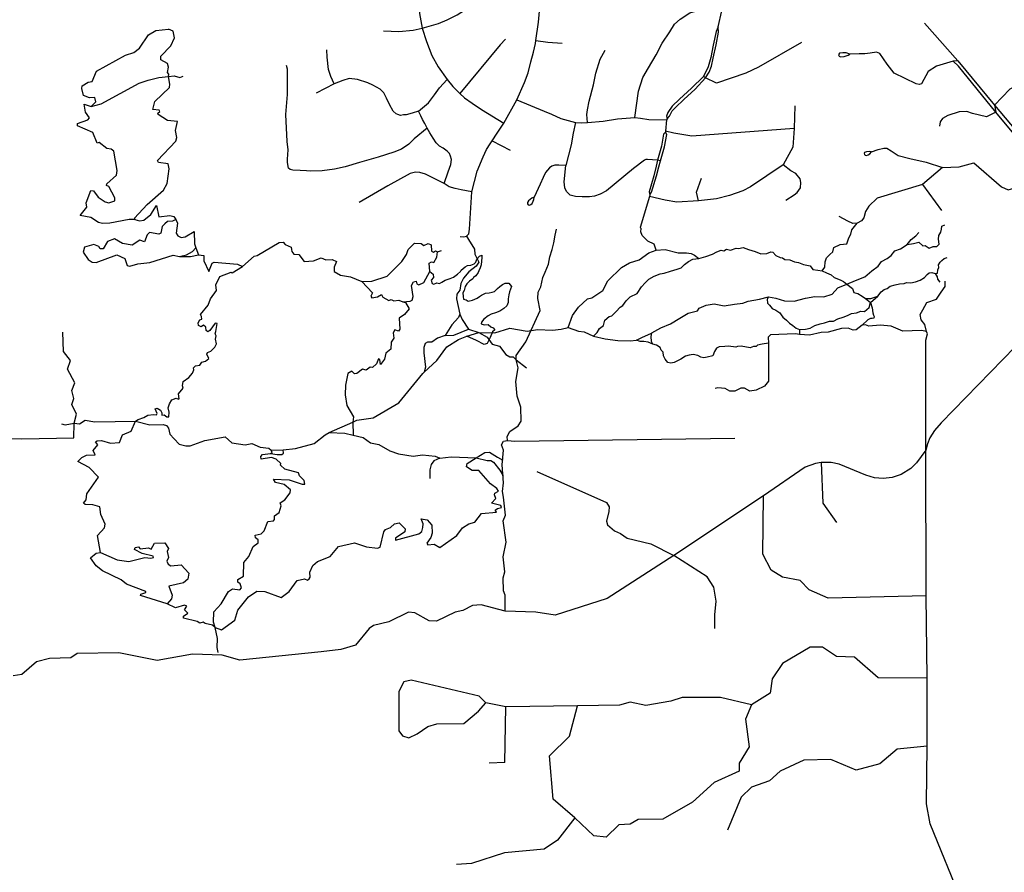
# Model space of a CAD drawing. Header units: millimetres. Extents: x 35 to 72953, y -43 to 70184.
# Tile 42 of 204: x 21656 to 25383, y 34723 to 37952. Entities that reach past the tile are written whole.
import ezdxf

# ---------------------------------------------------------------- set-up
doc = ezdxf.new("R2010")
doc.units = ezdxf.units.MM
doc.layers.add('roads_3', color=3, linetype='Continuous')

msp = doc.modelspace()

# ---------------------------------------------------------------- linework, layer by layer
at = {"layer": 'roads_3'}
for points in [[(23166.17, 38347.03), (23166.37, 38328.21), (23165.98, 38267.67), (23165.95, 38219.67), (23167.41, 38178.24), (23167.03, 38132.99), (23167, 38085.12), (23166.15, 38024.23), (23169.49, 37974.47), (23178.83, 37918.81), (23195.93, 37869.18), (23215.38, 37815.81), (23239.54, 37773.39), (23273.37, 37725.5), (23295.84, 37698.92), (23304.73, 37689.87), (23322.15, 37672.58), (23339.76, 37656.14), (23367.99, 37635.26), (23404.01, 37611.62), (23487.8, 37560.21)], [(24300.13, 37924.84), (24313.17, 37984.96), (24347.7, 38151.78)], [(23033.19, 37908.88), (23090.93, 37907.13), (23145.78, 37912.26), (23178.83, 37918.81), (23241.47, 37937.4), (23273.72, 37950.87), (23311.83, 37970.04), (23340.04, 37987.77), (23357.64, 37998.71), (23375.12, 38011.68), (23388.12, 38026.19), (23419, 38053.6), (23441.32, 38076.75)], [(23323, 37130.66), (23337.14, 37129.41), (23347.7, 37131.7), (23356.09, 37140.45), (23358.12, 37157.74), (23367.2, 37299.15), (23387.7, 37377.96), (23409.87, 37431.79), (23423.29, 37459.68), (23436.47, 37480.81), (23444.2, 37492.72), (23463.4, 37522.29), (23487.8, 37560.21), (23537.38, 37647.73), (23566.71, 37713.88), (23580.38, 37750.71), (23590.71, 37791.91), (23600.24, 37829.03), (23607.76, 37861.95), (23609.39, 37872.62), (23620.14, 37942.52), (23627.17, 38025.44)], [(23984.73, 37580.57), (23998.03, 37681.13), (24014.99, 37732.86), (24035.93, 37769.23), (24065.3, 37818.01), (24088.2, 37862.71), (24116.11, 37904.92), (24133.99, 37934.59), (24155.73, 37953.89), (24192.45, 37977.19), (24231.42, 37989.03), (24266.9, 37991.75), (24313.17, 37984.96)], [(25080.13, 37937.79), (25206.18, 37795.71), (25345.56, 37627.89), (25540.89, 37395.27), (25597.75, 37323.39), (25614.21, 37310.73), (25631.63, 37304.67), (25668.28, 37303.62), (25726.37, 37300.58), (25743.05, 37297.04), (25755.64, 37285.02), (25772.82, 37250.27), (25769.24, 37221.16), (25751.04, 37193.03), (25746.52, 37181.42), (25748.03, 37168.35), (25758.1, 37159.84), (25790.22, 37147.76)], [(22092.21, 37194.83), (22070.58, 37195.21), (21997.01, 37181.6), (21970.06, 37179.64), (21954.53, 37183.64), (21925.35, 37202.07), (21884.87, 37210.31), (21910.32, 37241.21), (21907.89, 37257.4), (21924.69, 37304.05), (21934.77, 37304.04), (21953.67, 37279.08), (21979.55, 37261.22), (21992.92, 37258.32), (22016.75, 37266.06), (22016.1, 37276.92), (21993.54, 37319.95), (21984.69, 37323.73), (21985.73, 37330.05), (22022.49, 37362.94), (22025.52, 37380.11), (22012.59, 37453.95), (22002.61, 37461.39), (21985.76, 37463.51), (21956.59, 37486.92), (21948.86, 37483.49), (21932.52, 37524.19), (21875.31, 37550.11), (21874.82, 37558.49), (21913.63, 37571.87), (21919.95, 37580.4), (21904.62, 37601.36), (21900.03, 37631.18), (21926.29, 37622.45), (21944.09, 37640.93), (21940.17, 37656.98), (21919.92, 37656), (21896.95, 37664.89), (21890.67, 37690.94), (21891.9, 37700.92), (21914.7, 37715.08), (21930.24, 37717.06), (21947.04, 37756.84), (22056.79, 37816.83), (22087.49, 37826.77), (22109.36, 37843.83), (22143.49, 37893.57), (22170.9, 37910.5), (22219.12, 37915.67)], [(22090.9, 37199.71), (22138.21, 37251.65), (22199.75, 37305.47), (22213.9, 37331.51), (22221.76, 37387.15), (22218.11, 37405.99), (22181.67, 37411.12), (22177.06, 37417.67), (22246.71, 37492.1), (22250.4, 37505.73), (22245.81, 37531.45), (22253.28, 37566.36), (22214.86, 37569.16), (22179.66, 37592.58), (22178.44, 37598.13), (22186.73, 37603.55), (22184.39, 37609.43), (22160, 37611.11), (22167.09, 37641.48), (22223.44, 37694.53), (22224.4, 37707.27), (22219.79, 37735.97), (22220.29, 37745.07), (22214.83, 37751.18), (22219.27, 37771.9), (22215.42, 37785.98), (22190.48, 37799.86), (22190.68, 37813.05), (22228.1, 37852.15), (22242.44, 37882.84), (22236.44, 37908.67), (22219.12, 37915.67)], [(24300.13, 37924.84), (24292.32, 37907.39), (24280.93, 37855.37), (24271.8, 37808.15), (24262.21, 37773.19), (24243.78, 37736.37), (24199.13, 37692.2), (24153.58, 37650.12), (24125.71, 37624.03), (24109.08, 37600.22), (24104.04, 37586.3), (24107.02, 37576.12)], [(24107.02, 37576.12), (24115.73, 37586.4), (24126, 37606.87), (24137.62, 37619.44), (24169.37, 37649.08), (24212.51, 37688.94), (24251.59, 37730.75), (24265.97, 37752.7), (24274.89, 37775.84), (24281.07, 37806), (24292.2, 37856.14), (24301.42, 37904.5), (24300.13, 37924.84)], [(23494.48, 37877.94), (23474.67, 37855.66), (23322.15, 37672.58)], [(23609.39, 37872.62), (23655.31, 37866.93), (23709.23, 37862.98)], [(24615.22, 37864.55), (24452.21, 37771.71), (24404.52, 37749.28), (24293.21, 37711.65), (24251.59, 37730.75), (24243.78, 37736.37)], [(25683.56, 37883.56), (25631.65, 37874.77), (25597.89, 37866.36), (25561, 37840.89), (25500.32, 37811.51), (25491.35, 37766.39), (25485.53, 37731.98), (25477.09, 37720.69), (25439.06, 37707.88), (25403.58, 37688.15), (25345.56, 37627.89), (25350.97, 37600.81), (25314.97, 37583.5), (25262.5, 37596.88), (25240.9, 37603.47), (25212.1, 37602.88), (25169.06, 37588.21), (25147.99, 37577.91), (25139.41, 37564.95), (25137.68, 37548.82)], [(22846.24, 37708.87), (22833.65, 37736.6), (22824.91, 37763), (22820.25, 37809.64), (22818.77, 37837.82)], [(23804.6, 37561.8), (23802.68, 37592.01), (23804.88, 37609.62), (23811.44, 37642.66), (23827.17, 37705.29), (23837.11, 37748.6), (23852.35, 37802.23), (23872.12, 37836.6)], [(24797.7, 37821.38), (24784.58, 37825.48), (24770.94, 37825.74), (24758.82, 37824.24), (24754.78, 37818.71), (24757.56, 37813.69), (24762.6, 37810.91), (24776.99, 37812.41), (24791.89, 37816.68), (24797.7, 37821.38)], [(25206.18, 37795.71), (25189.05, 37794.01), (25125.44, 37775.27), (25094.87, 37755.93), (25068.52, 37708.11), (25060.82, 37706.31), (25048.44, 37708.96), (24965.32, 37749.42), (24939.57, 37783.29), (24910.84, 37823.87), (24899.26, 37828.27), (24874.98, 37825.25), (24854.44, 37822.78), (24832.8, 37821.93), (24797.7, 37821.38)], [(25766.49, 37128.77), (25752.05, 37147.23), (25744.46, 37163.87), (25730.33, 37178.45), (25714.7, 37185.46), (25701.03, 37184), (25683.85, 37176.47), (25666.7, 37177.43), (25651.55, 37186.5), (25635.91, 37214.15), (25627.33, 37240.29), (25619.27, 37268.95), (25610.16, 37284.6), (25586.18, 37317.92), (25525.04, 37391.93), (25350.97, 37600.81), (25209.53, 37775.8), (25189.05, 37794.01)], [(22673.27, 37389.25), (22669.47, 37411.29), (22669.35, 37423.85), (22671.51, 37440.8), (22671.65, 37459.03), (22668.65, 37490.31), (22662.88, 37592.99), (22669.07, 37668.19), (22670.09, 37764.65), (22666.27, 37778)], [(21926.29, 37622.45), (21963.88, 37633.46), (22108.3, 37711.47), (22142.02, 37722.97), (22183.17, 37732.23), (22219.79, 37735.97), (22240.24, 37738.97), (22261.89, 37732.51), (22274.61, 37737.16)], [(23165.76, 37604.91), (23141.28, 37597.78), (23118.74, 37591.33), (23108.4, 37590.6), (23097.18, 37589.22), (23087.32, 37592.16), (23081.2, 37595.02), (23070.09, 37604.88), (23055.05, 37630.45), (23044.57, 37654.61), (23034.23, 37673.91), (23019.98, 37687.89), (22993.19, 37703.68), (22973.14, 37712.59), (22934.69, 37724.88), (22903.51, 37728.45), (22878.95, 37721.79), (22846.24, 37708.87)], [(23165.76, 37604.91), (23202.79, 37637.1), (23225.66, 37667.37), (23244.37, 37693.72), (23273.37, 37725.5)], [(22846.24, 37708.87), (22777.49, 37672.7)], [(23537.38, 37647.73), (23640.72, 37605.07), (23669.28, 37593.23), (23704.04, 37577.7), (23759.43, 37561.7), (23782.68, 37560.32), (23804.6, 37561.8), (23864.18, 37567.25), (23919.05, 37576.29), (23984.73, 37580.57), (24005.8, 37578.21), (24036.65, 37573.29), (24104.52, 37572.15)], [(23262.38, 37331.77), (23278.01, 37375.42), (23287.84, 37403.6), (23290.63, 37422.01), (23286.93, 37434.99), (23282.42, 37444.96), (23273.33, 37454.03), (23258.85, 37464.7), (23244.76, 37472.11), (23232.79, 37484.63), (23220.49, 37502.93), (23208.54, 37522.96), (23198.49, 37540.37), (23189.26, 37558.18), (23180.95, 37573.86), (23174.13, 37587.64), (23165.76, 37604.91)], [(24590.06, 37624.79), (24587.33, 37539.93), (24582.59, 37468.3), (24545.67, 37401.91)], [(24879.85, 37450.86), (24904.59, 37460.15), (24926.07, 37465.17), (24937.34, 37464.36), (24954, 37455.31), (24980.75, 37436.69), (25024.7, 37425.79), (25087.04, 37411.51), (25149.04, 37391.84), (25212.25, 37394.9), (25267.31, 37408.87), (25372.46, 37318.37), (25397.51, 37306.59), (25418.14, 37313.9), (25472.68, 37377.73), (25525.04, 37391.93), (25540.89, 37395.27), (25642.74, 37482.04), (25774.53, 37555.52), (25870.28, 37628.03)], [(24107.02, 37576.12), (24104.52, 37572.15), (24100.65, 37529.31), (24099.71, 37525.17)], [(23198.49, 37540.37), (23148.57, 37500.49), (23128.41, 37480.07), (23100.95, 37460.87), (23071.81, 37449.63), (23013.27, 37430.71), (22942.11, 37410.09), (22888.35, 37394.43), (22847.74, 37385.16), (22801.22, 37379.65), (22754.78, 37378.49), (22742.11, 37379.39), (22717.82, 37380.3), (22689.44, 37381.4), (22679.62, 37383.71), (22673.27, 37389.25)], [(23759.43, 37561.7), (23750.46, 37522.19), (23742.72, 37477.11), (23723.58, 37398.84)], [(24587.33, 37539.93), (24200.27, 37509.87), (24131.35, 37521.72), (24100.65, 37529.31)], [(23444.2, 37492.72), (23512.34, 37457.57)], [(24099.71, 37525.17), (24092.81, 37518.43), (24085.45, 37472.96), (24070.37, 37419.32), (24064.87, 37397.27), (24055.74, 37360.32), (24038.3, 37299.18), (24040.65, 37287.76)], [(24040.65, 37287.76), (24047.79, 37297.79), (24065.85, 37360.49), (24075.28, 37394.15), (24080.87, 37417.03), (24096.68, 37470.4), (24104.96, 37516.66), (24099.71, 37525.17)], [(24879.85, 37450.86), (24870.5, 37452.88), (24860.66, 37450.62), (24853.84, 37448.36), (24852.58, 37445.6), (24853.58, 37441.08), (24855.59, 37438.56), (24861.15, 37437.56), (24866.96, 37439.82), (24873.53, 37443.58), (24879.85, 37450.86)], [(24080.87, 37417.03), (24070.37, 37419.32), (24031.7, 37422.16), (24025.49, 37421.82), (24020.22, 37419.34), (23979.13, 37388.62), (23876.56, 37303.92), (23853.5, 37291.35), (23831.88, 37283.76), (23812.06, 37280.57), (23785.28, 37280.77), (23760.08, 37281.46), (23739.04, 37287.55), (23732.8, 37293.07), (23725.27, 37300.71), (23719.54, 37314.22), (23716.26, 37337.22), (23723.58, 37398.84)], [(23723.58, 37398.84), (23697.09, 37401.16), (23681.57, 37400.76), (23669.85, 37397.02), (23661.72, 37389.92), (23646.24, 37373.28), (23637.41, 37354.4), (23625.31, 37328.94), (23603.48, 37279.43)], [(24545.67, 37401.91), (24422.56, 37318.08), (24392.4, 37303.06), (24342.02, 37285.31), (24293.4, 37272.96), (24225.24, 37264.98), (24142.78, 37261.13), (24098.48, 37267.57), (24039.31, 37281.89)], [(24555.74, 37268.19), (24586.61, 37288.18), (24598.94, 37296.52), (24610.56, 37315.34), (24612.72, 37335.6), (24609.33, 37349.11), (24593.33, 37369.68), (24573.99, 37378.63), (24545.67, 37401.91)], [(25149.04, 37391.84), (25072.73, 37327.43), (24900.87, 37275.84)], [(23367.2, 37299.15), (23326.54, 37307.63), (23304.65, 37311.84), (23281.86, 37319.05), (23262.38, 37331.77), (23191.82, 37366.09), (23170.62, 37373.44), (23154.33, 37374.41), (23134.35, 37369.52), (23048.96, 37322.5), (22940.3, 37258.83)], [(24225.24, 37264.98), (24217.67, 37298.65), (24236.16, 37351.2)], [(25072.73, 37327.43), (25144.83, 37229.19)], [(23603.48, 37279.43), (23594.86, 37275.18), (23588.25, 37270.03), (23582.18, 37265.78), (23577.53, 37259.21), (23577.89, 37254.23), (23579.84, 37250.14), (23585.56, 37249.6), (23590.92, 37251.19), (23595.92, 37255.28), (23599.67, 37264.16), (23601.99, 37270.56), (23603.48, 37279.43)], [(24040.65, 37287.76), (24039.31, 37281.89), (24004.4, 37164.46)], [(24900.87, 37275.84), (24870.3, 37245.45), (24857.72, 37225.67), (24850.88, 37201.04), (24841.53, 37189.23), (24825.3, 37180.87), (24808.95, 37179.7), (24790.01, 37189.01), (24757.69, 37205.88)], [(22090.9, 37199.71), (22092.21, 37194.83), (22109.16, 37189.83), (22125.83, 37191.81), (22151.93, 37214.4), (22174.37, 37247.63), (22183.28, 37205.5), (22224.15, 37209.46), (22238.84, 37205.79), (22246.65, 37195.03), (22253.51, 37180.94), (22247.92, 37143.59), (22254.5, 37132.5), (22267.49, 37126.28), (22281.9, 37129.82), (22316.1, 37149.85), (22317.38, 37102.19), (22322.99, 37087.42), (22333.15, 37060.65), (22353.22, 37058.26), (22352.83, 37038.97), (22371.91, 36998.27), (22384.18, 37029.52), (22392.66, 37033.4), (22480.32, 37025.23), (22498.8, 37017.08), (22543.25, 37056.55), (22555.31, 37058.64), (22637.46, 37107.46), (22653.75, 37108.66), (22660.24, 37100.68), (22683.78, 37090.68), (22684.24, 37081.37), (22685.84, 37073.39), (22694.02, 37062.96), (22712.19, 37062.17), (22733.27, 37035.44), (22768.02, 37038.29), (22797.41, 37050.13), (22814.16, 37042.02), (22839.02, 37043.22), (22855.31, 37035.67), (22846.25, 37014.62), (22846.61, 36998.1), (22870.33, 36983.45), (22908, 36977.55), (22951.39, 36959.78), (22988.4, 36960.74), (23047.46, 36980.65), (23101.75, 37036.25), (23120.6, 37062.73), (23126.17, 37081.57), (23150.49, 37105.05), (23175.72, 37104.03), (23186.17, 37096.38), (23202.09, 37103.46), (23213.2, 37099.46), (23214.92, 37075.43), (23221.58, 37070.66), (23230.11, 37076.31), (23237.58, 37072.67), (23252.92, 37077.48)], [(22246.65, 37195.03), (22234.77, 37188.72), (22215, 37187.18), (22204.91, 37178.21), (22195.39, 37168.02), (22190.48, 37142.53), (22182.75, 37139.33), (22147.35, 37145.9), (22138.77, 37137.37), (22128.77, 37110.77), (22111.16, 37116.44), (22081.3, 37098.07), (22045.24, 37104.42), (22015.49, 37122.07), (21988.93, 37111.78), (21971.39, 37084.09), (21960.28, 37083.77), (21955.67, 37092.31), (21936.47, 37099.75), (21901.8, 37089.91), (21895.76, 37071.63), (21915.6, 37043.01), (21930.76, 37033.13), (21945.54, 37031.9), (22024.01, 37060.99), (22053.94, 37046.55), (22062.2, 37020.05), (22073.32, 37018.04), (22103.36, 37027), (22148.29, 37031.61), (22237.49, 37059.47), (22261.31, 37054.35), (22302.42, 37054.25), (22333.15, 37060.65)], [(27801.66, 37165.81), (27587.24, 37163.77), (27266.73, 37169.11), (26673.6, 37175.54), (26502.41, 37194.35), (26409.3, 37196.53), (26349.59, 37186.51), (26309.74, 37177.92), (26240.59, 37176.02), (26040.14, 37172.13), (25884.2, 37174.39), (25833.58, 37167.86), (25790.22, 37147.76), (25770.36, 37134.41), (25766.49, 37128.77), (25623.71, 36920.72), (25516.46, 36808.19), (25143.15, 36425.18), (25117.99, 36396.26), (25100.47, 36367.95), (25091.37, 36345.63), (25085.87, 36321.15)], [(23501.78, 36358.17), (23501.18, 36373.15), (23511.28, 36392.58), (23542, 36413.84), (23554.35, 36431.79), (23552.69, 36484.56), (23539.35, 36526.35), (23534.02, 36580.9), (23542.44, 36633.1), (23535.5, 36663.25), (23535.13, 36679.33), (23571.14, 36731.73), (23625.47, 36850.63), (23617.13, 36896.31), (23618.46, 36919.58), (23628.49, 36939.42), (23636.59, 36975.1), (23644.44, 36994.96), (23656.84, 37025.87), (23661.92, 37053.77), (23671.28, 37081.42), (23677.36, 37106.3), (23682.17, 37135.2), (23688, 37157.99)], [(24065.17, 37079.1), (24057.23, 37101.62), (24033.6, 37113.05), (24012.52, 37134.13), (24007.07, 37147.87), (24008.33, 37160.75), (24004.4, 37164.46)], [(24693.41, 37000.03), (24703.71, 37014.54), (24704.23, 37035.15), (24710.05, 37049.48), (24721.92, 37062.28), (24733.8, 37072.09), (24737.85, 37088.92), (24761.1, 37099.97), (24786.36, 37102.47), (24794.19, 37124.84), (24802.04, 37139.92), (24805.83, 37156.25), (24825.3, 37180.87)], [(25015, 37100.64), (25039.19, 37104.58), (25058.89, 37109.35), (25074.29, 37095.26), (25082.62, 37096.25), (25098.53, 37086.7), (25113.25, 37092.8), (25127.14, 37092.79), (25135.93, 37102.01), (25133.66, 37120.86), (25134.24, 37134.01), (25141.76, 37146.5), (25144.79, 37158.56), (25146.07, 37169.62), (25157.44, 37174.64)], [(21814.84, 36420.7), (21827.55, 36417.36), (21861.84, 36423.09), (21882.74, 36421.08), (21904.13, 36435.36), (21940.39, 36428.79), (22094.73, 36431.05), (22149.16, 36416.85), (22199.17, 36418.91), (22211.22, 36414.8), (22219.78, 36404.71), (22224.66, 36381.65), (22240.18, 36364.01), (22259.66, 36344.59), (22284.61, 36337.48), (22300.62, 36337.8), (22356.48, 36358.03), (22434.28, 36371.93), (22458.47, 36348.64), (22509.5, 36341.83), (22535.03, 36346.13), (22566, 36333.25), (22599.43, 36328.9), (22608.28, 36321.02), (22653.76, 36322.2), (22700.2, 36327.26), (22770.94, 36347.16), (22812.4, 36378.83), (22827.38, 36388.24), (22916.27, 36427.75), (22932.42, 36434.93), (22993.83, 36443.75), (23090.5, 36500.65), (23181.56, 36611.42), (23186.58, 36616.6), (23234.51, 36661.31), (23272.94, 36712.06), (23316.74, 36740.9), (23348.16, 36753.17), (23393.72, 36766.76), (23453.84, 36766.21), (23511.67, 36783.87), (23576.07, 36772.41), (23616.19, 36778.92), (23672.41, 36775.22), (23705.09, 36780.19), (23731.76, 36786.31), (23771.07, 36771.9), (23792.79, 36769.37), (23828.14, 36753.26), (23871.59, 36743.18), (23920.08, 36736.1), (23966.56, 36735.56), (23990.28, 36738.05), (24013.22, 36749.44), (24044.37, 36763.16), (24048.82, 36765.67), (24082.78, 36784.75), (24119.66, 36799.31), (24155.04, 36821.4), (24186.38, 36840.49), (24221.23, 36848.51), (24227.81, 36858.57), (24254.59, 36870.11), (24283.89, 36875.62), (24322.28, 36868.05), (24361.67, 36874.06), (24393.49, 36877.56), (24413.22, 36885.59), (24455.66, 36893.6), (24489.51, 36902.12), (24517.81, 36897.58), (24551.14, 36886.5), (24587.5, 36885.98), (24629.95, 36897.51), (24664.81, 36903.02), (24699.66, 36901.49), (24730.99, 36912.54), (24752.73, 36935.64), (24787.09, 36950.2), (24819.43, 36963.76), (24854.04, 36977.82), (24881.08, 36999.91), (24905.09, 37018), (24917.22, 37035.84), (24939.2, 37046.63), (24954.87, 37058.7), (24968.26, 37075.78), (24989.74, 37084.31), (25015, 37100.64), (25030.43, 37118.73), (25047.86, 37133.3), (25059.23, 37145.6)], [(23347.7, 37131.7), (23354.82, 37119.35), (23377.04, 37082.93), (23378.34, 37062.98), (23393.76, 37033.31), (23384.18, 37018.22), (23356.16, 36996.31), (23335.11, 36973.22), (23326.09, 36952.79), (23321.62, 36927.83), (23310.7, 36911.62), (23309.43, 36894.21), (23321.88, 36836.18), (23331.18, 36815.88), (23354.84, 36779.11), (23393.72, 36766.76), (23425.85, 36749.91), (23444.76, 36722.29), (23472.35, 36715.62), (23495.96, 36683.24), (23510.83, 36675.24), (23524.21, 36675.01), (23535.5, 36663.25), (23574.18, 36633.74)], [(22261.31, 37054.35), (22287.08, 37060.69), (22310.53, 37073.54), (22322.99, 37087.42)], [(23731.76, 36786.31), (23748.82, 36831.59), (23771.07, 36862.83), (23805.28, 36893.84), (23820.91, 36898.04), (23863.59, 36926.5), (23882.54, 36962.96), (23933.15, 37012.47), (23964.61, 37031.07), (24000.59, 37041.69), (24036.77, 37068.04), (24065.17, 37079.1), (24099.15, 37080.86), (24147.63, 37068.77), (24179.46, 37069.24), (24197.38, 37065.72), (24209.51, 37059.92), (24226.93, 37047.34)], [(23828.14, 36753.26), (23841.04, 36767.58), (23850.64, 36782.15), (23865.05, 36793.21), (23870.12, 36814.06), (23887.55, 36827.62), (23897.66, 36830.38), (23913.08, 36846.21), (23928.5, 36862.29), (23939.11, 36869.82), (23951.25, 36886.9), (23966.42, 36901.98), (23993.45, 36914.53), (24009.38, 36939.9), (24023.03, 36954.72), (24036.93, 36968.54), (24057.4, 36979.84), (24080.65, 36988.62), (24095.29, 36991.37), (24119.55, 36999.15), (24144.05, 37006.17), (24159.97, 37011.95), (24172.61, 37024.51), (24187.51, 37035.81), (24203.69, 37045.1), (24226.93, 37047.34), (24252.45, 37055.12), (24277.71, 37063.39), (24295.14, 37072.68), (24310.8, 37078.2), (24320.66, 37075.69), (24330.76, 37082.96), (24346.41, 37078.43), (24368.14, 37086.21), (24376.73, 37084.95), (24394.42, 37088.71), (24413.86, 37081.66), (24439.36, 37073.09), (24461.58, 37064.79), (24483.82, 37065.77), (24499.23, 37072.8), (24507.05, 37071.29), (24517.66, 37058.71), (24534.83, 37050.66), (24542.91, 37049.15), (24551.74, 37042.86), (24571.19, 37042.09), (24588.11, 37034.79), (24603.51, 37031.51), (24622.45, 37024.71), (24647.45, 37019.42), (24657.55, 37005.58), (24676.75, 37002.81), (24693.41, 37000.03), (24709.07, 36992.99), (24727.5, 36985.43), (24738.36, 36975.63), (24761.34, 36966.55), (24773.96, 36959.76), (24787.09, 36950.2), (24807.79, 36933.09), (24813.34, 36918.77), (24827.73, 36914.24), (24844.65, 36903.92), (24856.94, 36895.94), (24876.72, 36880.27), (24882.76, 36860.16), (24884.52, 36841.8), (24887.55, 36832.25), (24890.32, 36827.73), (24889.05, 36820.93), (24882.74, 36819.94), (24876.17, 36820.44), (24866.57, 36814.92), (24844.8, 36794.56)], [(22951.39, 36959.78), (22991.85, 36917.73), (22984.88, 36905.1), (22988.26, 36897.78), (23010.2, 36901.65), (23025.28, 36910.61), (23030.73, 36900.74), (23053.42, 36887.98), (23061.61, 36891.63), (23072.44, 36887.41), (23090.9, 36889.83), (23106.62, 36883.61), (23133.55, 36885.25), (23141.75, 36889.02), (23145.62, 36903.31), (23139.16, 36945.55), (23146.98, 36958.74), (23156.03, 36960.72), (23158.84, 36951.19), (23166.94, 36947.41), (23185.21, 36956.49), (23208.22, 36998.15), (23205.52, 37029.63), (23214.37, 37034.39), (23223.41, 37032.06), (23234.66, 37052.83), (23237.58, 37072.67)], [(23208.22, 36998.15), (23221.49, 36987.39), (23222.43, 36975.19), (23213.85, 36964.78), (23217.61, 36952.92), (23223.25, 36950.36), (23235.22, 36954.79), (23245.48, 36952.23), (23254.24, 36956.99), (23265.74, 36964.96), (23285.89, 36971.26), (23297.76, 36976.69), (23313.03, 36987.98), (23324.15, 36997.73), (23326.69, 37003.6), (23341.49, 37016.12), (23351.1, 37020.54), (23363.9, 37022.53), (23375.87, 37026.73), (23382.09, 37033.04), (23386.62, 37045.01), (23395.76, 37055.43), (23405.74, 37059.85), (23404.79, 37050.43), (23403.47, 37037.02), (23402.14, 37023.39), (23399.02, 37011.97), (23393.17, 37000.56), (23391.19, 36994.35), (23382.24, 36981.39), (23373.94, 36974.97), (23370.83, 36969.65), (23358.21, 36960.79), (23348.22, 36951.04), (23342.56, 36941.74), (23338.22, 36925.89), (23333.69, 36917.02), (23334.81, 36903.61), (23335.27, 36892.86), (23345.72, 36890.74), (23354.01, 36885.86), (23370.21, 36889.06), (23386.97, 36896.48), (23396.02, 36902.9), (23404.12, 36907.77), (23419.1, 36916.52), (23432.38, 36916.62), (23444.34, 36919.49), (23453.01, 36922.7), (23463.94, 36933), (23472.89, 36941.75), (23483.16, 36948.17), (23493.71, 36954.15), (23506.9, 36954.03), (23517.15, 36940.83), (23509.89, 36921.55), (23507.33, 36909.25), (23505.25, 36893.95), (23505.33, 36880.2), (23499.49, 36868.35), (23488.93, 36857.6), (23473.86, 36847.75), (23456.62, 36841.22), (23440.98, 36836.02), (23428.64, 36830.49), (23413.09, 36817.31), (23403.29, 36806.68), (23403.1, 36799.47), (23413.64, 36796.25), (23428.9, 36797.02), (23439.25, 36788.69), (23448.48, 36784.7), (23453.93, 36776.71), (23444.89, 36769.85), (23436.94, 36747.58), (23425.39, 36725.23), (23413.41, 36721.21), (23384.55, 36736.4), (23348.16, 36753.17)], [(24489.51, 36902.12), (24484.89, 36893.27), (24486.14, 36878.44), (24493.47, 36869.89), (24503.56, 36857.55), (24517.7, 36852.03), (24532.59, 36841.71), (24537.65, 36834.41), (24544.71, 36824.85), (24558.34, 36813.28), (24569.46, 36802.21), (24582.58, 36793.41), (24594.95, 36782.84), (24607.58, 36778.57), (24630.06, 36779.55), (24648.25, 36783.82), (24665.94, 36793.86), (24685.39, 36799.63), (24701.8, 36803.14), (24720.76, 36809.66), (24736.16, 36809.65), (24752.34, 36818.43), (24772.54, 36824.96), (24788.46, 36831.49), (24804.38, 36838.77), (24823.58, 36841.77), (24839.25, 36847.29), (24853.89, 36847.04), (24871.07, 36861.6), (24876.72, 36880.27), (24904.45, 36904.57), (24916.07, 36920.39), (24927.19, 36929.7), (24938.56, 36932.95), (24950.18, 36943), (24968.87, 36947.76), (24986.05, 36951.02), (25003.23, 36952.02), (25012.57, 36955.78), (25028.74, 36955.28), (25046.43, 36958.52), (25064.11, 36964.55), (25080.78, 36974.84), (25091.15, 36986.15), (25097.97, 36993.19), (25108.33, 36994.44), (25121.02, 36989.98), (25130.05, 36992.16), (25131.32, 37004.23), (25134.1, 37013.28), (25133.1, 37023.33), (25139.42, 37033.89), (25146.56, 37039.74), (25154.64, 37047.27), (25166.27, 37050.79)], [(22094.73, 36431.05), (22104.45, 36437.61), (22125.34, 36445.16), (22140.62, 36454.44), (22162.51, 36457), (22173.22, 36455.63), (22176.96, 36459.84), (22168.42, 36478.24), (22176.34, 36480.12), (22188.67, 36473.46), (22193.56, 36462.67), (22193.41, 36453.64), (22202.59, 36454.78), (22213.02, 36447.31), (22219.97, 36448.19), (22221.91, 36465.13), (22217.94, 36482.01), (22222.6, 36496.66), (22231.87, 36511.8), (22248.33, 36518.32), (22257.72, 36514.5), (22259.99, 36516.02), (22257.07, 36534.55), (22275.1, 36555.7), (22271.98, 36565.19), (22275.02, 36581.02), (22295.63, 36597.02), (22309.52, 36612.72), (22314.66, 36626.01), (22313.63, 36633.73), (22321.8, 36641.07), (22337.56, 36642.91), (22345.77, 36654.83), (22359.33, 36658.45), (22372.28, 36667.98), (22364.5, 36684.77), (22366.61, 36691.25), (22379.24, 36696.58), (22394.45, 36711.94), (22401.53, 36723.79), (22397.62, 36741.33), (22399.73, 36753.88), (22395.88, 36761.93), (22398.36, 36770.13), (22403.6, 36801.4), (22395.66, 36801.72), (22375.67, 36774.91), (22368.27, 36769.56), (22361.94, 36774.59), (22360.99, 36787.12), (22351.86, 36794.55), (22343.45, 36788.66), (22332.65, 36793.13), (22331.02, 36803.32), (22337.28, 36814.39), (22344.91, 36817.22), (22344.27, 36827.79), (22340.03, 36835.25), (22369.16, 36871.02), (22378.22, 36894.85), (22401.33, 36925.93), (22398.61, 36947.82), (22413.99, 36978.73), (22456, 36995.43), (22459.95, 36992.99), (22498.8, 37017.08)], [(25121.02, 36989.98), (25129.03, 36978.08), (25130.29, 36969.04), (25138.43, 36957.55)], [(25087.88, 36770.83), (25081.19, 36797.13), (25067.56, 36815.23), (25063.53, 36835.34), (25074.66, 36852.44), (25089.82, 36880.57), (25125.49, 36893.2), (25143.9, 36920.26), (25158.57, 36940.87), (25159.08, 36961.48)], [(24856.94, 36895.94), (24877.91, 36896.04), (24904.45, 36904.57)], [(23106.62, 36883.61), (23116.69, 36880.06), (23129.67, 36856.77), (23112.8, 36835.72), (23092.63, 36821.55), (23094.77, 36779.2), (23089.58, 36772.22), (23076.03, 36776.45), (23070.08, 36766.14), (23072.52, 36744.97), (23061.49, 36730.9), (23060.71, 36703.96), (23042.34, 36688.79), (23036.95, 36666.41), (23021.59, 36645.91), (23019.43, 36664.09), (23013.41, 36667.75), (23006.52, 36647.7), (22991.25, 36634.07), (22982.4, 36635.52), (22966.85, 36624.45), (22952.92, 36627.68), (22932.57, 36611.95), (22923.43, 36610.3), (22913.36, 36620.06), (22898.57, 36611.87), (22889.4, 36568.09), (22888.43, 36530.85), (22893.76, 36490.83), (22919.81, 36447.46), (22916.27, 36427.75), (22917.89, 36378.49)], [(23321.88, 36836.18), (23316.34, 36823.13), (23291.29, 36796.22), (23266.67, 36755.55), (23237.78, 36744.92), (23215.32, 36730.25), (23200.01, 36730.6), (23190.8, 36725.52), (23185.21, 36710.65), (23185.28, 36690.26), (23191.46, 36635.85), (23186.58, 36616.6)], [(25087.88, 36770.83), (25068.54, 36773.93), (24998.29, 36771.71), (24953.91, 36790.76), (24912.39, 36794.85), (24870.28, 36791.28), (24856.64, 36796.08), (24844.8, 36794.56), (24821.39, 36777.11), (24810.91, 36776.07), (24791.38, 36783.89), (24766.08, 36781.8), (24715.41, 36768.37), (24689.02, 36766.72), (24645.7, 36756.29), (24606.79, 36759.98), (24591.79, 36761.57), (24497.14, 36758.08)], [(21461.28, 36368.06), (21664.37, 36364.86), (21861.39, 36367.69), (21861.84, 36423.09), (21871.58, 36457.18), (21853.43, 36494.4), (21861.53, 36517.52), (21853.48, 36547.69), (21864.61, 36575.84), (21836.37, 36628.15), (21848.53, 36661.32), (21821.28, 36694.53), (21819.32, 36767.93)], [(23266.67, 36755.55), (23299.25, 36756.53), (23354.84, 36779.11)], [(24051.81, 36723.15), (24047.05, 36732.42), (24045.8, 36751.78), (24048.82, 36765.67)], [(24497.14, 36758.08), (24489.4, 36749.8), (24489.53, 36726.85), (24490.14, 36583.11), (24474.79, 36563.61), (24443.91, 36548.58), (24419.47, 36545.02), (24399.13, 36556.29), (24385.39, 36556.59), (24362.24, 36544.37), (24344.2, 36544.68), (24325.71, 36555.23), (24298.59, 36556.89), (24288.07, 36554.31)], [(24607.58, 36778.57), (24606.79, 36759.98)], [(25085.87, 36321.15), (25086.12, 36738.39), (25091.46, 36761.47), (25087.88, 36770.83)], [(24489.53, 36726.85), (24465.59, 36722.84), (24448.72, 36718.91), (24443.35, 36713.56), (24432.8, 36713.64), (24420.17, 36709.13), (24386.52, 36715.36), (24372.69, 36714.18), (24366.56, 36711.09), (24339.29, 36714.89), (24324.38, 36713.38), (24303.93, 36712.4), (24293.31, 36707.88), (24285.72, 36695.32), (24279.15, 36678.23), (24258.44, 36673.21), (24245.04, 36671.21), (24234.43, 36673.23), (24222.57, 36679.52), (24205.14, 36683.04), (24189.22, 36681.05), (24175.33, 36676.79), (24158.4, 36666.49), (24145.77, 36659.46), (24132.63, 36653.19), (24120.75, 36650.93), (24108.89, 36652.95), (24099.04, 36666.02), (24092.73, 36678.85), (24091.74, 36691.92), (24083.91, 36699.72), (24080.13, 36709.78), (24066.5, 36718.59), (24051.81, 36723.15), (24034.93, 36730.17), (24018.76, 36732.7), (24004.37, 36732.96), (23990.28, 36738.05)], [(22396.28, 35650.24), (22385.65, 35659.14), (22358.38, 35664.69), (22350.81, 35670.23), (22338.17, 35665.96), (22328.07, 35672.51), (22276.51, 35685.26), (22275.39, 35692.24), (22293.01, 35704.42), (22279.18, 35716.18), (22288.13, 35730.59), (22279.94, 35735.03), (22245.65, 35724.86), (22214.59, 35739.18), (22112.71, 35770.86), (22114.32, 35776.63), (22133.44, 35782.26), (22133.91, 35786.14), (22060.76, 35813.92), (22040.24, 35830.34), (21969.26, 35864.33), (21945.26, 35883.63), (21923.54, 35913.47), (21945.68, 35931.74), (21962.36, 35934.05), (21951.02, 35997.8), (21976.85, 36026.71), (21979.22, 36041.56), (21962.58, 36077.49), (21959.12, 36106.76), (21933.04, 36114.54), (21904.22, 36115.45), (21897.16, 36121.11), (21907.72, 36133.52), (21910.38, 36156.13), (21954.23, 36219.27), (21919.13, 36256.1), (21876.49, 36277.87), (21890.63, 36293.82), (21908.72, 36302.67), (21941.4, 36303.31), (21934.35, 36319.72), (21952.08, 36341.87), (21942.86, 36352.52), (21949.36, 36357.17), (21965.47, 36358.6), (21999.36, 36347.81), (22033.74, 36350.56), (22045.44, 36379.37), (22077.57, 36393.86), (22094.73, 36431.05)], [(22827.38, 36388.24), (22886.33, 36385.97), (22917.89, 36378.49), (22956.2, 36369.4), (22984.15, 36349.53), (23015.32, 36342.42), (23056.64, 36318.33), (23090.07, 36308.11), (23144.96, 36298.97), (23180.85, 36304.27), (23228.4, 36298.91), (23245.82, 36290.47), (23289.33, 36296.64), (23383.52, 36292.42), (23425.42, 36282.71), (23438.8, 36282.19), (23448.64, 36275.4), (23472.62, 36245.46), (23485.7, 36224.34)], [(23493.41, 35711.65), (23493.24, 35772.44), (23486.78, 35788.53), (23486.01, 35837.6), (23492.49, 35860.12), (23486.07, 35917.24), (23496.62, 35973.55), (23485.36, 36053.2), (23494.27, 36074.92), (23487.05, 36143.31), (23483.68, 36164.51), (23487.25, 36198.21), (23481.48, 36265.32), (23487.58, 36321.62), (23479.52, 36341.48), (23487.06, 36355.59), (23501.78, 36358.17), (23530.08, 36356.04), (24363.03, 36367.32)], [(25085.87, 36321.15), (25050.46, 36272.83), (25028.96, 36251.47), (24992.52, 36229.79), (24958.34, 36218.17), (24924.48, 36214.02), (24891.42, 36216.64), (24857.92, 36226.86), (24757.98, 36267.95), (24726.6, 36274.46), (24689.85, 36274.99), (24667.31, 36271.2), (24628.55, 36256.86), (24471.08, 36148.55), (24132.37, 35922.83), (23879.23, 35760.29), (23683.23, 35696.76), (23609.05, 35707.97), (23493.41, 35711.65), (23403.17, 35735.07), (23370.4, 35732.89), (23333.53, 35713.73), (23304.71, 35707.57), (23234.15, 35673.54), (23205.47, 35674.99), (23151.31, 35705.98), (23126.94, 35708.12), (23053.4, 35671.26), (22994.8, 35657.17), (22978.96, 35645.9), (22927.3, 35582.54), (22871.33, 35566.3), (22796.68, 35557.57), (22488.65, 35526.46), (22422.38, 35545.01), (22310.03, 35548.32), (22175.96, 35524.44), (22031.54, 35554.44), (21873.93, 35551.61), (21849.59, 35535.12), (21769.19, 35532.8), (21720.16, 35519.39), (21664.34, 35471.5), (21631.36, 35466.2)], [(22407.11, 35554.59), (22403.07, 35573.7), (22404.12, 35607.89), (22396.28, 35650.24), (22389.01, 35669.5), (22390.81, 35708.97), (22418.12, 35739.36), (22446.12, 35785.87), (22461.67, 35795.73), (22489.45, 35792.82), (22495.39, 35800.02), (22490.6, 35815.54), (22481.38, 35821.54), (22482.14, 35831.96), (22502.49, 35844.8), (22504.32, 35895.45), (22523.46, 35919.27), (22540.26, 35956.06), (22558.92, 35970.12), (22558.55, 35981.31), (22548.48, 35989.41), (22547.64, 35999.72), (22569.59, 36004.8), (22581.84, 36015.77), (22595.43, 36051.23), (22616.91, 36053.87), (22620.96, 36058.52), (22620.88, 36072.6), (22638.69, 36085.78), (22645.11, 36110.16), (22642.3, 36121.36), (22660.11, 36133.2), (22680, 36160.34), (22680.48, 36171.21), (22657.61, 36191.84), (22623.9, 36198.63), (22616.47, 36211.16), (22675.33, 36209.45), (22725.7, 36192.12), (22735.31, 36193), (22733.25, 36206.74), (22714.9, 36223.61), (22711.8, 36235.69), (22659.54, 36249.48), (22642.51, 36264.9), (22644.3, 36271), (22626.71, 36287.36), (22608.82, 36293.75), (22570.01, 36286.8), (22568.23, 36297.33), (22575.49, 36305.2), (22605.82, 36308.27), (22630.11, 36304.93), (22647.82, 36304.8), (22654.41, 36310.45), (22653.76, 36322.2)], [(22605.82, 36308.27), (22612.18, 36313.12), (22608.28, 36321.02)], [(23383.52, 36292.42), (23416.41, 36312.89), (23433.86, 36313.44), (23463.86, 36294.34), (23484.91, 36283.66)], [(25088.82, 32281.62), (25088.26, 32330.85), (25086.54, 32480.07), (25088.3, 32884.35), (25088.95, 33050.66), (25087.08, 33321.85), (25083.58, 33465.89), (25084.07, 33513.66), (25082.95, 33768.43), (25098.93, 33887.16), (25167.97, 34069.59), (25218.62, 34275.73), (25224.87, 34605.61), (25101.81, 34906.42), (25088.16, 34982), (25089.99, 35200.48), (25090.15, 35457.53), (25086.99, 35769.88), (25085.87, 36321.15)], [(22396.28, 35650.24), (22419.44, 35641.24), (22470.71, 35677.56), (22481.95, 35715.46), (22522.3, 35766.19), (22553.21, 35787.67), (22583.34, 35785.65), (22646.24, 35763.98), (22675.83, 35785.57), (22705.91, 35827.56), (22733.88, 35834.07), (22745.28, 35828.97), (22751.21, 35833.73), (22755.83, 35840.04), (22754.72, 35860), (22766.13, 35884.37), (22783.19, 35899.66), (22831.62, 35918.68), (22862.54, 35956.01), (22923.58, 35971.04), (22968.3, 35955.71), (23010.21, 35949.91), (23020.38, 35954.34), (23033.61, 36011.52), (23040.4, 36021.05), (23059.62, 36028.13), (23074.6, 36042.08), (23092.4, 36045.95), (23115.18, 36023.87), (23113.1, 36011.9), (23077.76, 35988.21), (23078.04, 35980.34), (23166.11, 36004.44), (23177.42, 36013.18), (23181.77, 36029.03), (23182.62, 36042.22), (23175.39, 36061.07), (23198.83, 36057.62), (23215.58, 36037.98), (23217.35, 36006.95), (23212.63, 35990.54), (23197.07, 35969.83), (23201.12, 35962.84), (23225.23, 35965.26), (23246.31, 35952.83), (23310.39, 35998.01), (23331.6, 36027.48), (23356.38, 36042.31), (23378.52, 36048.72), (23404.07, 36081.51), (23460.67, 36086.13), (23455.59, 36094.56), (23464.64, 36100.76), (23479.24, 36104.07), (23476.98, 36111.39), (23441.67, 36120.95), (23458.64, 36137.78), (23453.09, 36152.53), (23454.7, 36158.74), (23467.7, 36165.82), (23462.43, 36175.8), (23437.96, 36193.33), (23393.45, 36244.25), (23368.68, 36244.71), (23346.47, 36257.92), (23349.21, 36270.33), (23383.52, 36292.42)], [(23245.82, 36290.47), (23223.24, 36280.46), (23212.73, 36266.79), (23208.67, 36246.68), (23207.85, 36228.17), (23208.83, 36213.83)], [(24689.85, 36274.99), (24695.15, 36120.07), (24747.65, 36047.63)], [(23613.84, 36240.79), (23876.82, 36123.46), (23886.68, 36106.41), (23885.43, 36089.21), (23876.7, 36052.32), (23880.92, 36039.21), (23907.26, 36015.28), (23930.14, 36005.57), (23954.53, 35987.6), (24044.39, 35967.08), (24132.37, 35922.83)], [(24715.34, 35761.3), (24643.73, 35791.91), (24609.65, 35828.29), (24543.42, 35840.19), (24500.09, 35867.13), (24469.01, 35928.09), (24471.08, 36148.55)], [(21962.36, 35934.05), (22024.4, 35906.51), (22069.22, 35899.93), (22129.6, 35914.95), (22152.77, 35911.83), (22163.03, 35914.48), (22160.59, 35920.13), (22119.07, 35930.37), (22091.11, 35945.36), (22092.81, 35953.34), (22105.43, 35954.88), (22112.21, 35947.56), (22143.29, 35951.19), (22153.46, 35946.74), (22165.81, 35969.01), (22204.9, 35970.2), (22218.82, 35949.01), (22213.91, 35938.04), (22219.35, 35915.54), (22212.37, 35901.24), (22217.54, 35889.6), (22228.56, 35883.61), (22267.08, 35886.68), (22296.15, 35855.61), (22292.08, 35832.67), (22275.87, 35818.72), (22219.92, 35806.57), (22233.64, 35772.42), (22230.71, 35758.9), (22214.59, 35739.18)], [(24287.11, 35645.45), (24287.22, 35697.26), (24292.15, 35749.55), (24282.79, 35802.6), (24258.06, 35841.51), (24132.37, 35922.83)], [(25086.99, 35769.88), (24715.34, 35761.3)], [(25090.15, 35457.53), (24904.59, 35459.12), (24815.72, 35537.61), (24747.01, 35539.67), (24694.48, 35575.91), (24648.01, 35575.94), (24542.88, 35513.65), (24504.53, 35455.29), (24496.32, 35401.05), (24425.55, 35356.84), (24308.36, 35385.09), (24162.85, 35385.18), (24120.4, 35371.12), (24025.4, 35355.11), (23966.8, 35367.22), (23926.38, 35355.17), (23766.72, 35353.05), (23495.9, 35349.45), (23420.57, 35364.29), (23395.5, 35390.43), (23138.27, 35450.29), (23109.66, 35444.6), (23090.65, 35408.11), (23090.71, 35258.07), (23104.7, 35239.8), (23128.59, 35232.6), (23160.34, 35247.13), (23200.78, 35275.26), (23235.15, 35285.28), (23336.51, 35285.84), (23392.56, 35332.58), (23420.57, 35364.29)], [(23491.7, 35138.26), (23495.9, 35349.45)], [(24425.55, 35356.84), (24403.29, 35302.55), (24417.37, 35197.96), (24378.93, 35135.63), (24378.91, 35105.46), (24283.89, 35063.29), (24203, 34988.92), (24089.78, 34924.63), (23996.81, 34922.69), (23966.48, 34904.61), (23924.03, 34902.62), (23875.5, 34856.4), (23829.02, 34860.45), (23756.82, 34929.44), (23675.51, 34999.35), (23661.48, 35164.29), (23736.32, 35238.65), (23766.72, 35353.05)], [(25089.99, 35200.48), (24976.96, 35189.46), (24911, 35134.08), (24821.51, 35109.21), (24726.55, 35149.49), (24623.48, 35147.55), (24534.53, 35105.36), (24494.09, 35069.18), (24425.35, 35045.1), (24386.93, 35006.9), (24334.3, 34882.23)], [(23491.7, 35138.26), (23433.09, 35136.3)], [(23756.82, 34929.44), (23691.57, 34844.46), (23641.02, 34810.3), (23491.45, 34796.33), (23366.11, 34756.2), (23309.52, 34752.22)]]:
    msp.add_lwpolyline(points, dxfattribs=at)

doc.saveas('drawing.dxf')
